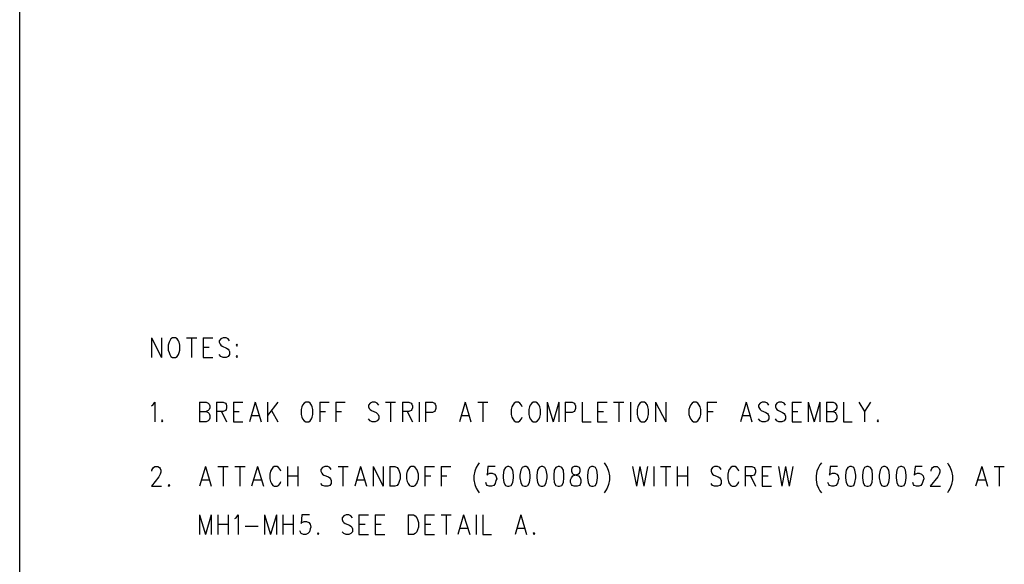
# Model space of a CAD drawing. Extents: x 11.9 to 28.1, y 10.8 to 21.2.
# Tile 4 of 39: x 11.9 to 15, y 12.6 to 14.3. Entities that reach past the tile are written whole.
import ezdxf

# ---------------------------------------------------------------- set-up
doc = ezdxf.new("R2010")
doc.units = 0
doc.header["$MEASUREMENT"] = 0
doc.layers.add('LAYNR1', color=2, linetype='Continuous')

msp = doc.modelspace()

# ---------------------------------------------------------------- linework, layer by layer
at = {"layer": 'LAYNR1', "color": 7}
for points in [[(11.892, 10.799), (11.892, 21.199)], [(12.301, 13.305), (12.301, 13.244)], [(12.301, 13.305), (12.333, 13.244)], [(12.333, 13.305), (12.333, 13.244)], [(12.356, 13.291), (12.353, 13.282), (12.353, 13.267)], [(12.367, 13.305), (12.362, 13.302), (12.358, 13.296), (12.356, 13.291)], [(12.387, 13.291), (12.385, 13.296), (12.381, 13.302), (12.376, 13.305), (12.367, 13.305)], [(12.39, 13.267), (12.39, 13.282), (12.387, 13.291)], [(12.41, 13.305), (12.442, 13.305)], [(12.426, 13.305), (12.426, 13.244)], [(12.462, 13.305), (12.462, 13.244)], [(12.462, 13.305), (12.492, 13.305)], [(12.544, 13.296), (12.54, 13.302), (12.533, 13.305), (12.524, 13.305), (12.517, 13.302), (12.512, 13.296), (12.512, 13.291)], [(12.512, 13.291), (12.515, 13.285), (12.517, 13.282), (12.521, 13.279), (12.535, 13.273), (12.54, 13.27), (12.542, 13.267)], [(12.353, 13.267), (12.356, 13.259), (12.358, 13.253), (12.362, 13.247), (12.367, 13.244)], [(12.376, 13.244), (12.381, 13.247), (12.385, 13.253), (12.387, 13.259), (12.39, 13.267)], [(12.462, 13.276), (12.481, 13.276)], [(12.524, 13.244), (12.517, 13.247), (12.512, 13.253)], [(12.542, 13.267), (12.544, 13.262), (12.544, 13.253), (12.54, 13.247), (12.533, 13.244)], [(12.567, 13.25), (12.565, 13.247), (12.567, 13.244)], [(12.567, 13.244), (12.569, 13.247), (12.567, 13.25)], [(12.367, 13.244), (12.376, 13.244)], [(12.462, 13.244), (12.492, 13.244)], [(12.533, 13.244), (12.524, 13.244)], [(12.301, 13.094), (12.306, 13.096), (12.312, 13.105), (12.312, 13.044)], [(12.451, 13.105), (12.451, 13.044)], [(12.451, 13.105), (12.471, 13.105), (12.478, 13.102), (12.481, 13.099), (12.483, 13.094), (12.483, 13.088), (12.481, 13.082), (12.478, 13.079), (12.471, 13.076)], [(12.503, 13.105), (12.503, 13.044)], [(12.503, 13.105), (12.524, 13.105), (12.531, 13.102), (12.533, 13.099), (12.535, 13.094), (12.535, 13.088), (12.533, 13.082), (12.531, 13.079), (12.524, 13.076), (12.503, 13.076)], [(12.556, 13.105), (12.556, 13.044)], [(12.556, 13.105), (12.585, 13.105)], [(12.624, 13.105), (12.606, 13.044)], [(12.624, 13.105), (12.642, 13.044)], [(12.662, 13.105), (12.662, 13.044)], [(12.694, 13.105), (12.662, 13.064)], [(12.781, 13.105), (12.776, 13.102), (12.771, 13.096), (12.769, 13.091)], [(12.801, 13.091), (12.799, 13.096), (12.794, 13.102), (12.79, 13.105), (12.781, 13.105)], [(12.824, 13.105), (12.824, 13.044)], [(12.824, 13.105), (12.853, 13.105)], [(12.874, 13.105), (12.874, 13.044)], [(12.874, 13.105), (12.903, 13.105)], [(13.008, 13.096), (13.003, 13.102), (12.996, 13.105), (12.987, 13.105), (12.981, 13.102), (12.976, 13.096), (12.976, 13.091)], [(13.028, 13.105), (13.06, 13.105)], [(13.044, 13.105), (13.044, 13.044)], [(13.081, 13.105), (13.081, 13.044)], [(13.081, 13.105), (13.101, 13.105), (13.108, 13.102), (13.11, 13.099), (13.112, 13.094), (13.112, 13.088), (13.11, 13.082), (13.108, 13.079), (13.101, 13.076), (13.081, 13.076)], [(13.133, 13.105), (13.133, 13.044)], [(13.153, 13.105), (13.153, 13.044)], [(13.153, 13.105), (13.174, 13.105), (13.181, 13.102), (13.183, 13.099), (13.185, 13.094), (13.185, 13.085), (13.183, 13.079), (13.181, 13.076), (13.174, 13.073), (13.153, 13.073)], [(13.276, 13.105), (13.258, 13.044)], [(13.276, 13.105), (13.294, 13.044)], [(13.315, 13.105), (13.346, 13.105)], [(13.331, 13.105), (13.331, 13.044)], [(13.453, 13.091), (13.451, 13.096), (13.446, 13.102), (13.442, 13.105), (13.433, 13.105), (13.428, 13.102), (13.424, 13.096), (13.421, 13.091)], [(13.487, 13.105), (13.483, 13.102), (13.478, 13.096), (13.476, 13.091)], [(13.508, 13.091), (13.506, 13.096), (13.501, 13.102), (13.496, 13.105), (13.487, 13.105)], [(13.531, 13.105), (13.531, 13.044)], [(13.531, 13.105), (13.549, 13.044)], [(13.567, 13.105), (13.549, 13.044)], [(13.567, 13.105), (13.567, 13.044)], [(13.587, 13.105), (13.587, 13.044)], [(13.587, 13.105), (13.608, 13.105), (13.615, 13.102), (13.617, 13.099), (13.619, 13.094), (13.619, 13.085), (13.617, 13.079), (13.615, 13.076), (13.608, 13.073), (13.587, 13.073)], [(13.64, 13.105), (13.64, 13.044)], [(13.687, 13.105), (13.687, 13.044)], [(13.687, 13.105), (13.717, 13.105)], [(13.737, 13.105), (13.769, 13.105)], [(13.753, 13.105), (13.753, 13.044)], [(13.79, 13.105), (13.79, 13.044)], [(13.824, 13.105), (13.819, 13.102), (13.815, 13.096), (13.812, 13.091)], [(13.844, 13.091), (13.842, 13.096), (13.837, 13.102), (13.833, 13.105), (13.824, 13.105)], [(13.867, 13.105), (13.867, 13.044)], [(13.867, 13.105), (13.899, 13.044)], [(13.899, 13.105), (13.899, 13.044)], [(13.985, 13.105), (13.981, 13.102), (13.976, 13.096), (13.974, 13.091)], [(14.006, 13.091), (14.003, 13.096), (13.999, 13.102), (13.994, 13.105), (13.985, 13.105)], [(14.028, 13.105), (14.028, 13.044)], [(14.028, 13.105), (14.058, 13.105)], [(14.149, 13.105), (14.131, 13.044)], [(14.149, 13.105), (14.167, 13.044)], [(14.219, 13.096), (14.215, 13.102), (14.208, 13.105), (14.199, 13.105), (14.192, 13.102), (14.187, 13.096), (14.187, 13.091)], [(14.271, 13.096), (14.267, 13.102), (14.26, 13.105), (14.251, 13.105), (14.244, 13.102), (14.24, 13.096), (14.24, 13.091)], [(14.292, 13.105), (14.292, 13.044)], [(14.292, 13.105), (14.321, 13.105)], [(14.342, 13.105), (14.342, 13.044)], [(14.342, 13.105), (14.36, 13.044)], [(14.378, 13.105), (14.36, 13.044)], [(14.378, 13.105), (14.378, 13.044)], [(14.399, 13.105), (14.399, 13.044)], [(14.399, 13.105), (14.419, 13.105), (14.426, 13.102), (14.428, 13.099), (14.431, 13.094), (14.431, 13.088), (14.428, 13.082), (14.426, 13.079), (14.419, 13.076)], [(14.451, 13.105), (14.451, 13.044)], [(14.499, 13.105), (14.517, 13.076), (14.517, 13.044)], [(14.535, 13.105), (14.517, 13.076)], [(12.451, 13.076), (12.471, 13.076), (12.478, 13.073), (12.481, 13.07), (12.483, 13.064), (12.483, 13.056), (12.481, 13.05), (12.478, 13.047), (12.471, 13.044)], [(12.519, 13.076), (12.535, 13.044)], [(12.556, 13.076), (12.574, 13.076)], [(12.612, 13.064), (12.635, 13.064)], [(12.674, 13.079), (12.694, 13.044)], [(12.769, 13.091), (12.767, 13.082), (12.767, 13.067)], [(12.767, 13.067), (12.769, 13.059), (12.771, 13.053), (12.776, 13.047), (12.781, 13.044)], [(12.79, 13.044), (12.794, 13.047), (12.799, 13.053), (12.801, 13.059), (12.803, 13.067)], [(12.803, 13.067), (12.803, 13.082), (12.801, 13.091)], [(12.824, 13.076), (12.842, 13.076)], [(12.874, 13.076), (12.892, 13.076)], [(12.976, 13.091), (12.978, 13.085), (12.981, 13.082), (12.985, 13.079), (12.999, 13.073), (13.003, 13.07), (13.006, 13.067)], [(13.006, 13.067), (13.008, 13.062), (13.008, 13.053), (13.003, 13.047), (12.996, 13.044)], [(13.096, 13.076), (13.112, 13.044)], [(13.265, 13.064), (13.287, 13.064)], [(13.421, 13.091), (13.419, 13.082), (13.419, 13.067)], [(13.419, 13.067), (13.421, 13.059), (13.424, 13.053), (13.428, 13.047), (13.433, 13.044)], [(13.476, 13.091), (13.474, 13.082), (13.474, 13.067)], [(13.474, 13.067), (13.476, 13.059), (13.478, 13.053), (13.483, 13.047), (13.487, 13.044)], [(13.496, 13.044), (13.501, 13.047), (13.506, 13.053), (13.508, 13.059), (13.51, 13.067)], [(13.51, 13.067), (13.51, 13.082), (13.508, 13.091)], [(13.687, 13.076), (13.706, 13.076)], [(13.812, 13.091), (13.81, 13.082), (13.81, 13.067)], [(13.81, 13.067), (13.812, 13.059), (13.815, 13.053), (13.819, 13.047), (13.824, 13.044)], [(13.833, 13.044), (13.837, 13.047), (13.842, 13.053), (13.844, 13.059), (13.846, 13.067)], [(13.846, 13.067), (13.846, 13.082), (13.844, 13.091)], [(13.974, 13.091), (13.971, 13.082), (13.971, 13.067)], [(13.971, 13.067), (13.974, 13.059), (13.976, 13.053), (13.981, 13.047), (13.985, 13.044)], [(13.994, 13.044), (13.999, 13.047), (14.003, 13.053), (14.006, 13.059), (14.008, 13.067)], [(14.008, 13.067), (14.008, 13.082), (14.006, 13.091)], [(14.028, 13.076), (14.046, 13.076)], [(14.137, 13.064), (14.16, 13.064)], [(14.187, 13.091), (14.19, 13.085), (14.192, 13.082), (14.196, 13.079), (14.21, 13.073), (14.215, 13.07), (14.217, 13.067)], [(14.217, 13.067), (14.219, 13.062), (14.219, 13.053), (14.215, 13.047), (14.208, 13.044)], [(14.24, 13.091), (14.242, 13.085), (14.244, 13.082), (14.249, 13.079), (14.262, 13.073), (14.267, 13.07), (14.269, 13.067)], [(14.269, 13.067), (14.271, 13.062), (14.271, 13.053), (14.267, 13.047), (14.26, 13.044)], [(14.292, 13.076), (14.31, 13.076)], [(14.399, 13.076), (14.419, 13.076), (14.426, 13.073), (14.428, 13.07), (14.431, 13.064), (14.431, 13.056), (14.428, 13.05), (14.426, 13.047), (14.419, 13.044)], [(12.335, 13.05), (12.333, 13.047), (12.335, 13.044)], [(12.335, 13.044), (12.337, 13.047), (12.335, 13.05)], [(12.471, 13.044), (12.451, 13.044)], [(12.556, 13.044), (12.585, 13.044)], [(12.781, 13.044), (12.79, 13.044)], [(12.987, 13.044), (12.981, 13.047), (12.976, 13.053)], [(12.996, 13.044), (12.987, 13.044)], [(13.433, 13.044), (13.442, 13.044)], [(13.442, 13.044), (13.446, 13.047), (13.451, 13.053), (13.453, 13.059)], [(13.487, 13.044), (13.496, 13.044)], [(13.64, 13.044), (13.667, 13.044)], [(13.687, 13.044), (13.717, 13.044)], [(13.824, 13.044), (13.833, 13.044)], [(13.985, 13.044), (13.994, 13.044)], [(14.199, 13.044), (14.192, 13.047), (14.187, 13.053)], [(14.208, 13.044), (14.199, 13.044)], [(14.251, 13.044), (14.244, 13.047), (14.24, 13.053)], [(14.26, 13.044), (14.251, 13.044)], [(14.292, 13.044), (14.321, 13.044)], [(14.419, 13.044), (14.399, 13.044)], [(14.451, 13.044), (14.478, 13.044)], [(14.558, 13.05), (14.556, 13.047), (14.558, 13.044)], [(14.558, 13.044), (14.56, 13.047), (14.558, 13.05)], [(13.319, 12.917), (13.315, 12.911), (13.31, 12.902), (13.306, 12.891)], [(13.708, 12.917), (13.712, 12.911), (13.717, 12.902), (13.721, 12.891)], [(14.383, 12.917), (14.378, 12.911), (14.374, 12.902), (14.369, 12.891)], [(14.774, 12.917), (14.778, 12.911), (14.783, 12.902), (14.787, 12.891)], [(12.303, 12.891), (12.303, 12.894), (12.306, 12.899), (12.308, 12.902), (12.312, 12.905), (12.321, 12.905), (12.326, 12.902), (12.328, 12.899), (12.331, 12.894), (12.331, 12.888), (12.328, 12.882), (12.324, 12.873), (12.301, 12.844)], [(12.469, 12.905), (12.451, 12.844)], [(12.469, 12.905), (12.487, 12.844)], [(12.508, 12.905), (12.54, 12.905)], [(12.524, 12.905), (12.524, 12.844)], [(12.56, 12.905), (12.592, 12.905)], [(12.576, 12.905), (12.576, 12.844)], [(12.631, 12.905), (12.612, 12.844)], [(12.631, 12.905), (12.649, 12.844)], [(12.671, 12.891), (12.669, 12.882), (12.669, 12.867)], [(12.703, 12.891), (12.701, 12.896), (12.696, 12.902), (12.692, 12.905), (12.683, 12.905), (12.678, 12.902), (12.674, 12.896), (12.671, 12.891)], [(12.724, 12.905), (12.724, 12.844)], [(12.756, 12.905), (12.756, 12.844)], [(12.86, 12.896), (12.856, 12.902), (12.849, 12.905), (12.84, 12.905), (12.833, 12.902), (12.828, 12.896), (12.828, 12.891)], [(12.828, 12.891), (12.831, 12.885), (12.833, 12.882), (12.837, 12.879), (12.851, 12.873), (12.856, 12.87), (12.858, 12.867)], [(12.881, 12.905), (12.912, 12.905)], [(12.896, 12.905), (12.896, 12.844)], [(12.951, 12.905), (12.933, 12.844)], [(12.951, 12.905), (12.969, 12.844)], [(12.99, 12.905), (12.99, 12.844)], [(12.99, 12.905), (13.021, 12.844)], [(13.021, 12.905), (13.021, 12.844)], [(13.042, 12.905), (13.042, 12.844)], [(13.042, 12.905), (13.058, 12.905), (13.065, 12.902), (13.069, 12.896), (13.071, 12.891)], [(13.071, 12.891), (13.074, 12.882), (13.074, 12.867)], [(13.096, 12.891), (13.094, 12.882), (13.094, 12.867)], [(13.108, 12.905), (13.103, 12.902), (13.099, 12.896), (13.096, 12.891)], [(13.128, 12.891), (13.126, 12.896), (13.121, 12.902), (13.117, 12.905), (13.108, 12.905)], [(13.131, 12.867), (13.131, 12.882), (13.128, 12.891)], [(13.151, 12.905), (13.151, 12.844)], [(13.151, 12.905), (13.181, 12.905)], [(13.201, 12.905), (13.201, 12.844)], [(13.201, 12.905), (13.231, 12.905)], [(13.306, 12.891), (13.303, 12.876), (13.303, 12.864), (13.306, 12.85), (13.31, 12.838), (13.315, 12.83), (13.319, 12.824)], [(13.369, 12.905), (13.346, 12.905), (13.344, 12.879), (13.346, 12.882), (13.353, 12.885), (13.36, 12.885), (13.367, 12.882), (13.371, 12.876), (13.374, 12.867)], [(13.408, 12.905), (13.401, 12.902), (13.396, 12.894), (13.394, 12.879), (13.394, 12.87), (13.396, 12.856), (13.401, 12.847), (13.408, 12.844)], [(13.412, 12.844), (13.419, 12.847), (13.424, 12.856), (13.426, 12.87), (13.426, 12.879), (13.424, 12.894), (13.419, 12.902), (13.412, 12.905), (13.408, 12.905)], [(13.46, 12.905), (13.453, 12.902), (13.449, 12.894), (13.446, 12.879), (13.446, 12.87), (13.449, 12.856), (13.453, 12.847), (13.46, 12.844)], [(13.465, 12.844), (13.471, 12.847), (13.476, 12.856), (13.478, 12.87), (13.478, 12.879), (13.476, 12.894), (13.471, 12.902), (13.465, 12.905), (13.46, 12.905)], [(13.512, 12.905), (13.506, 12.902), (13.501, 12.894), (13.499, 12.879), (13.499, 12.87), (13.501, 12.856), (13.506, 12.847), (13.512, 12.844)], [(13.517, 12.844), (13.524, 12.847), (13.528, 12.856), (13.531, 12.87), (13.531, 12.879), (13.528, 12.894), (13.524, 12.902), (13.517, 12.905), (13.512, 12.905)], [(13.565, 12.905), (13.558, 12.902), (13.553, 12.894), (13.551, 12.879), (13.551, 12.87), (13.553, 12.856), (13.558, 12.847), (13.565, 12.844)], [(13.569, 12.844), (13.576, 12.847), (13.581, 12.856), (13.583, 12.87), (13.583, 12.879), (13.581, 12.894), (13.576, 12.902), (13.569, 12.905), (13.565, 12.905)], [(13.615, 12.844), (13.608, 12.847), (13.606, 12.85), (13.603, 12.856), (13.603, 12.864), (13.606, 12.87), (13.61, 12.876), (13.617, 12.879), (13.626, 12.882), (13.631, 12.885), (13.633, 12.891)], [(13.615, 12.905), (13.608, 12.902), (13.606, 12.896), (13.606, 12.891)], [(13.606, 12.891), (13.608, 12.885), (13.612, 12.882), (13.621, 12.879), (13.628, 12.876), (13.633, 12.87), (13.635, 12.864), (13.635, 12.856), (13.633, 12.85), (13.631, 12.847), (13.624, 12.844)], [(13.633, 12.891), (13.633, 12.896), (13.631, 12.902), (13.624, 12.905), (13.615, 12.905)], [(13.669, 12.905), (13.662, 12.902), (13.658, 12.894), (13.656, 12.879), (13.656, 12.87), (13.658, 12.856), (13.662, 12.847), (13.669, 12.844)], [(13.674, 12.844), (13.681, 12.847), (13.685, 12.856), (13.687, 12.87), (13.687, 12.879), (13.685, 12.894), (13.681, 12.902), (13.674, 12.905), (13.669, 12.905)], [(13.721, 12.891), (13.724, 12.876), (13.724, 12.864), (13.721, 12.85), (13.717, 12.838), (13.712, 12.83), (13.708, 12.824)], [(13.796, 12.905), (13.808, 12.844)], [(13.819, 12.905), (13.808, 12.844)], [(13.819, 12.905), (13.831, 12.844)], [(13.842, 12.905), (13.831, 12.844)], [(13.862, 12.905), (13.862, 12.844)], [(13.883, 12.905), (13.915, 12.905)], [(13.899, 12.905), (13.899, 12.844)], [(13.935, 12.905), (13.935, 12.844)], [(13.967, 12.905), (13.967, 12.844)], [(14.071, 12.896), (14.067, 12.902), (14.06, 12.905), (14.051, 12.905), (14.044, 12.902), (14.04, 12.896), (14.04, 12.891)], [(14.04, 12.891), (14.042, 12.885), (14.044, 12.882), (14.049, 12.879), (14.062, 12.873), (14.067, 12.87), (14.069, 12.867)], [(14.094, 12.891), (14.092, 12.882), (14.092, 12.867)], [(14.126, 12.891), (14.124, 12.896), (14.119, 12.902), (14.115, 12.905), (14.106, 12.905), (14.101, 12.902), (14.096, 12.896), (14.094, 12.891)], [(14.146, 12.905), (14.146, 12.844)], [(14.146, 12.905), (14.167, 12.905), (14.174, 12.902), (14.176, 12.899), (14.178, 12.894), (14.178, 12.888), (14.176, 12.882), (14.174, 12.879), (14.167, 12.876), (14.146, 12.876)], [(14.199, 12.905), (14.199, 12.844)], [(14.199, 12.905), (14.228, 12.905)], [(14.249, 12.905), (14.26, 12.844)], [(14.271, 12.905), (14.26, 12.844)], [(14.271, 12.905), (14.283, 12.844)], [(14.294, 12.905), (14.283, 12.844)], [(14.369, 12.891), (14.367, 12.876), (14.367, 12.864), (14.369, 12.85), (14.374, 12.838), (14.378, 12.83), (14.383, 12.824)], [(14.433, 12.905), (14.41, 12.905), (14.408, 12.879), (14.41, 12.882), (14.417, 12.885), (14.424, 12.885), (14.431, 12.882), (14.435, 12.876), (14.437, 12.867)], [(14.471, 12.905), (14.465, 12.902), (14.46, 12.894), (14.458, 12.879), (14.458, 12.87), (14.46, 12.856), (14.465, 12.847), (14.471, 12.844)], [(14.476, 12.844), (14.483, 12.847), (14.487, 12.856), (14.49, 12.87), (14.49, 12.879), (14.487, 12.894), (14.483, 12.902), (14.476, 12.905), (14.471, 12.905)], [(14.524, 12.905), (14.517, 12.902), (14.512, 12.894), (14.51, 12.879), (14.51, 12.87), (14.512, 12.856), (14.517, 12.847), (14.524, 12.844)], [(14.528, 12.844), (14.535, 12.847), (14.54, 12.856), (14.542, 12.87), (14.542, 12.879), (14.54, 12.894), (14.535, 12.902), (14.528, 12.905), (14.524, 12.905)], [(14.576, 12.905), (14.569, 12.902), (14.565, 12.894), (14.562, 12.879), (14.562, 12.87), (14.565, 12.856), (14.569, 12.847), (14.576, 12.844)], [(14.581, 12.844), (14.587, 12.847), (14.592, 12.856), (14.594, 12.87), (14.594, 12.879), (14.592, 12.894), (14.587, 12.902), (14.581, 12.905), (14.576, 12.905)], [(14.628, 12.905), (14.621, 12.902), (14.617, 12.894), (14.615, 12.879), (14.615, 12.87), (14.617, 12.856), (14.621, 12.847), (14.628, 12.844)], [(14.633, 12.844), (14.64, 12.847), (14.644, 12.856), (14.646, 12.87), (14.646, 12.879), (14.644, 12.894), (14.64, 12.902), (14.633, 12.905), (14.628, 12.905)], [(14.696, 12.905), (14.674, 12.905), (14.671, 12.879), (14.674, 12.882), (14.681, 12.885), (14.687, 12.885), (14.694, 12.882), (14.699, 12.876), (14.701, 12.867)], [(14.724, 12.891), (14.724, 12.894), (14.726, 12.899), (14.728, 12.902), (14.733, 12.905), (14.742, 12.905), (14.746, 12.902), (14.749, 12.899), (14.751, 12.894), (14.751, 12.888), (14.749, 12.882), (14.744, 12.873), (14.721, 12.844)], [(14.787, 12.891), (14.79, 12.876), (14.79, 12.864), (14.787, 12.85), (14.783, 12.838), (14.778, 12.83), (14.774, 12.824)], [(14.881, 12.905), (14.862, 12.844)], [(14.881, 12.905), (14.899, 12.844)], [(14.919, 12.905), (14.951, 12.905)], [(14.935, 12.905), (14.935, 12.844)], [(12.356, 12.85), (12.353, 12.847), (12.356, 12.844)], [(12.356, 12.844), (12.358, 12.847), (12.356, 12.85)], [(12.458, 12.864), (12.481, 12.864)], [(12.619, 12.864), (12.642, 12.864)], [(12.669, 12.867), (12.671, 12.859), (12.674, 12.853), (12.678, 12.847), (12.683, 12.844)], [(12.692, 12.844), (12.696, 12.847), (12.701, 12.853), (12.703, 12.859)], [(12.724, 12.876), (12.756, 12.876)], [(12.84, 12.844), (12.833, 12.847), (12.828, 12.853)], [(12.858, 12.867), (12.86, 12.862), (12.86, 12.853), (12.856, 12.847), (12.849, 12.844)], [(12.94, 12.864), (12.962, 12.864)], [(13.074, 12.867), (13.071, 12.859), (13.069, 12.853), (13.065, 12.847), (13.058, 12.844)], [(13.094, 12.867), (13.096, 12.859), (13.099, 12.853), (13.103, 12.847), (13.108, 12.844)], [(13.117, 12.844), (13.121, 12.847), (13.126, 12.853), (13.128, 12.859), (13.131, 12.867)], [(13.151, 12.876), (13.169, 12.876)], [(13.201, 12.876), (13.219, 12.876)], [(13.351, 12.844), (13.344, 12.847), (13.342, 12.85), (13.34, 12.856)], [(13.374, 12.867), (13.371, 12.862), (13.369, 12.853), (13.365, 12.847), (13.358, 12.844)], [(13.935, 12.876), (13.967, 12.876)], [(14.051, 12.844), (14.044, 12.847), (14.04, 12.853)], [(14.069, 12.867), (14.071, 12.862), (14.071, 12.853), (14.067, 12.847), (14.06, 12.844)], [(14.092, 12.867), (14.094, 12.859), (14.096, 12.853), (14.101, 12.847), (14.106, 12.844)], [(14.115, 12.844), (14.119, 12.847), (14.124, 12.853), (14.126, 12.859)], [(14.162, 12.876), (14.178, 12.844)], [(14.199, 12.876), (14.217, 12.876)], [(14.415, 12.844), (14.408, 12.847), (14.406, 12.85), (14.403, 12.856)], [(14.437, 12.867), (14.435, 12.862), (14.433, 12.853), (14.428, 12.847), (14.421, 12.844)], [(14.678, 12.844), (14.671, 12.847), (14.669, 12.85), (14.667, 12.856)], [(14.701, 12.867), (14.699, 12.862), (14.696, 12.853), (14.692, 12.847), (14.685, 12.844)], [(14.869, 12.864), (14.892, 12.864)], [(12.301, 12.844), (12.333, 12.844)], [(12.683, 12.844), (12.692, 12.844)], [(12.849, 12.844), (12.84, 12.844)], [(13.058, 12.844), (13.042, 12.844)], [(13.108, 12.844), (13.117, 12.844)], [(13.358, 12.844), (13.351, 12.844)], [(13.408, 12.844), (13.412, 12.844)], [(13.46, 12.844), (13.465, 12.844)], [(13.512, 12.844), (13.517, 12.844)], [(13.565, 12.844), (13.569, 12.844)], [(13.624, 12.844), (13.615, 12.844)], [(13.669, 12.844), (13.674, 12.844)], [(14.06, 12.844), (14.051, 12.844)], [(14.106, 12.844), (14.115, 12.844)], [(14.199, 12.844), (14.228, 12.844)], [(14.421, 12.844), (14.415, 12.844)], [(14.471, 12.844), (14.476, 12.844)], [(14.524, 12.844), (14.528, 12.844)], [(14.576, 12.844), (14.581, 12.844)], [(14.628, 12.844), (14.633, 12.844)], [(14.685, 12.844), (14.678, 12.844)], [(14.721, 12.844), (14.753, 12.844)], [(12.451, 12.755), (12.451, 12.694)], [(12.451, 12.755), (12.469, 12.694)], [(12.487, 12.755), (12.469, 12.694)], [(12.487, 12.755), (12.487, 12.694)], [(12.508, 12.755), (12.508, 12.694)], [(12.508, 12.726), (12.54, 12.726)], [(12.54, 12.755), (12.54, 12.694)], [(12.56, 12.744), (12.565, 12.746), (12.571, 12.755), (12.571, 12.694)], [(12.653, 12.755), (12.653, 12.694)], [(12.653, 12.755), (12.671, 12.694)], [(12.69, 12.755), (12.671, 12.694)], [(12.69, 12.755), (12.69, 12.694)], [(12.71, 12.755), (12.71, 12.694)], [(12.71, 12.726), (12.742, 12.726)], [(12.742, 12.755), (12.742, 12.694)], [(12.792, 12.755), (12.769, 12.755), (12.767, 12.729), (12.769, 12.732), (12.776, 12.735), (12.783, 12.735), (12.79, 12.732), (12.794, 12.726), (12.796, 12.717)], [(12.926, 12.746), (12.921, 12.752), (12.915, 12.755), (12.906, 12.755), (12.899, 12.752), (12.894, 12.746), (12.894, 12.741)], [(12.894, 12.741), (12.896, 12.735), (12.899, 12.732), (12.903, 12.729), (12.917, 12.723), (12.921, 12.72), (12.924, 12.717)], [(12.946, 12.755), (12.946, 12.694)], [(12.946, 12.755), (12.976, 12.755)], [(12.946, 12.726), (12.965, 12.726)], [(12.996, 12.755), (12.996, 12.694)], [(12.996, 12.755), (13.026, 12.755)], [(12.996, 12.726), (13.015, 12.726)], [(13.099, 12.755), (13.099, 12.694)], [(13.099, 12.755), (13.115, 12.755), (13.121, 12.752), (13.126, 12.746), (13.128, 12.741)], [(13.128, 12.741), (13.131, 12.732), (13.131, 12.717)], [(13.151, 12.755), (13.151, 12.694)], [(13.151, 12.755), (13.181, 12.755)], [(13.151, 12.726), (13.169, 12.726)], [(13.201, 12.755), (13.233, 12.755)], [(13.217, 12.755), (13.217, 12.694)], [(13.271, 12.755), (13.253, 12.694)], [(13.271, 12.755), (13.29, 12.694)], [(13.31, 12.755), (13.31, 12.694)], [(13.331, 12.755), (13.331, 12.694)], [(13.449, 12.755), (13.431, 12.694)], [(13.449, 12.755), (13.467, 12.694)], [(12.592, 12.72), (12.633, 12.72)], [(12.774, 12.694), (12.767, 12.697), (12.765, 12.7), (12.762, 12.706)], [(12.796, 12.717), (12.794, 12.712), (12.792, 12.703), (12.787, 12.697), (12.781, 12.694)], [(12.819, 12.7), (12.817, 12.697), (12.819, 12.694)], [(12.819, 12.694), (12.821, 12.697), (12.819, 12.7)], [(12.906, 12.694), (12.899, 12.697), (12.894, 12.703)], [(12.924, 12.717), (12.926, 12.712), (12.926, 12.703), (12.921, 12.697), (12.915, 12.694)], [(13.131, 12.717), (13.128, 12.709), (13.126, 12.703), (13.121, 12.697), (13.115, 12.694)], [(13.26, 12.714), (13.283, 12.714)], [(13.437, 12.714), (13.46, 12.714)], [(13.49, 12.7), (13.487, 12.697), (13.49, 12.694)], [(13.49, 12.694), (13.492, 12.697), (13.49, 12.7)], [(12.781, 12.694), (12.774, 12.694)], [(12.915, 12.694), (12.906, 12.694)], [(12.946, 12.694), (12.976, 12.694)], [(12.996, 12.694), (13.026, 12.694)], [(13.115, 12.694), (13.099, 12.694)], [(13.151, 12.694), (13.181, 12.694)], [(13.331, 12.694), (13.358, 12.694)]]:
    msp.add_lwpolyline(points, dxfattribs=at)
msp.add_lwpolyline([(12.567, 13.285), (12.565, 13.282), (12.567, 13.279), (12.569, 13.282), (12.567, 13.285)], close=True, dxfattribs=at)

doc.saveas('drawing.dxf')
